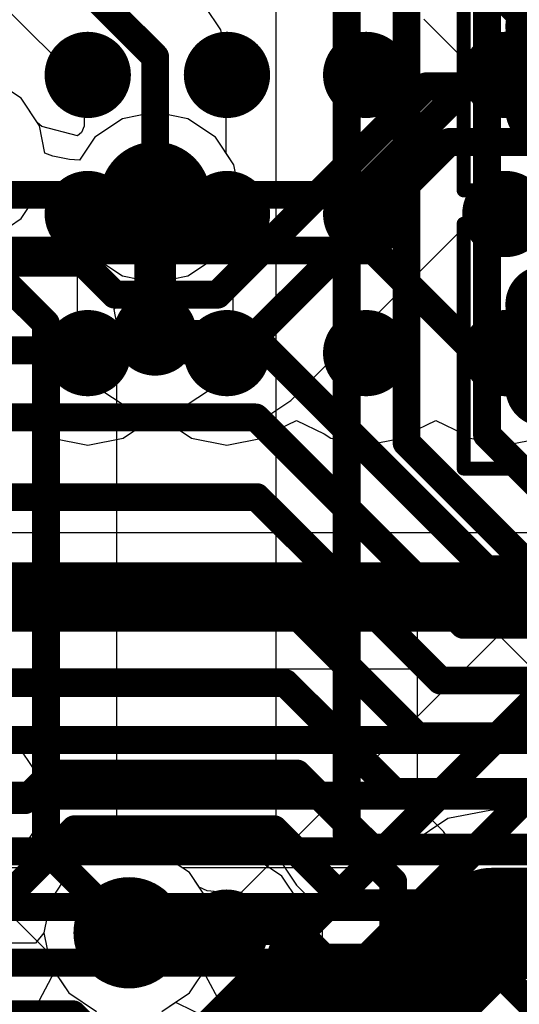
# Model space of a CAD drawing. Header units: millimetres. Extents: x -2 to 68, y -2 to 27.4.
# Tile 206 of 256: x 25 to 26.8, y 13 to 16.5. Entities that reach past the tile are written whole.
import ezdxf

# ---------------------------------------------------------------- set-up
doc = ezdxf.new("R2010")
doc.units = ezdxf.units.MM
for name, color, linetype in [('BottomLayer', 5, 'Continuous'), ('BottomPaste', 16, 'Continuous'), ('BottomSolder', 6, 'Continuous'), ('DrillGuide', 244, 'Continuous'), ('Mechanical13', 56, 'Continuous'), ('Mechanical15', 56, 'Continuous'), ('MidLayer1', 16, 'Continuous'), ('MidLayer2', 76, 'Continuous'), ('MidLayer3', 90, 'Continuous'), ('MidLayer4', 156, 'Continuous'), ('MidLayer5', 130, 'Continuous'), ('MidLayer6', 216, 'Continuous'), ('MidLayer7', 6, 'Continuous'), ('MidLayer8', 54, 'Continuous'), ('MultiLayer', 9, 'Continuous'), ('TopLayer', 1, 'Continuous'), ('TopPaste', 8, 'Continuous'), ('TopSolder', 216, 'Continuous'), ('ViaHoleLayer', 16, 'Continuous')]:
    doc.layers.add(name, color=color, linetype=linetype)

# ---------------------------------------------------------------- blocks, each defined once
blk = doc.blocks.new('SDINBDG4_16G_F_________1_B_51')
at = {"layer": 'BottomLayer', "const_width": 0.125}
for points in [[(0.1875, -2.25, 1), (0.3125, -2.25, 1)], [(0.6875, -2.25, 1), (0.8125, -2.25, 1)], [(1.1875, -2.25, 1), (1.3125, -2.25, 1)], [(1.6875, -2.25, 1), (1.8125, -2.25, 1)], [(0.1875, -2.75, 1), (0.3125, -2.75, 1)], [(0.6875, -2.75, 1), (0.8125, -2.75, 1)], [(1.1875, -2.75, 1), (1.3125, -2.75, 1)], [(1.6875, -2.75, 1), (1.8125, -2.75, 1)], [(0.1875, -3.25, 1), (0.3125, -3.25, 1)], [(0.6875, -3.25, 1), (0.8125, -3.25, 1)], [(1.1875, -3.25, 1), (1.3125, -3.25, 1)], [(1.6875, -3.25, 1), (1.8125, -3.25, 1)]]:
    blk.add_lwpolyline(points, format="xyb", close=True, dxfattribs=at)
at = {"layer": 'BottomPaste', "const_width": 0.125}
for points in [[(0.1875, -2.25, 1), (0.3125, -2.25, 1)], [(0.6875, -2.25, 1), (0.8125, -2.25, 1)], [(1.1875, -2.25, 1), (1.3125, -2.25, 1)], [(1.6875, -2.25, 1), (1.8125, -2.25, 1)], [(0.1875, -2.75, 1), (0.3125, -2.75, 1)], [(0.6875, -2.75, 1), (0.8125, -2.75, 1)], [(1.1875, -2.75, 1), (1.3125, -2.75, 1)], [(1.6875, -2.75, 1), (1.8125, -2.75, 1)], [(0.1875, -3.25, 1), (0.3125, -3.25, 1)], [(0.6875, -3.25, 1), (0.8125, -3.25, 1)], [(1.1875, -3.25, 1), (1.3125, -3.25, 1)], [(1.6875, -3.25, 1), (1.8125, -3.25, 1)]]:
    blk.add_lwpolyline(points, format="xyb", close=True, dxfattribs=at)
at = {"layer": 'BottomSolder', "const_width": 0.155}
for points in [[(0.1725, -2.25, 1), (0.3275, -2.25, 1)], [(0.6725, -2.25, 1), (0.8275, -2.25, 1)], [(1.1725, -2.25, 1), (1.3275, -2.25, 1)], [(1.6725, -2.25, 1), (1.8275, -2.25, 1)], [(0.1725, -2.75, 1), (0.3275, -2.75, 1)], [(0.6725, -2.75, 1), (0.8275, -2.75, 1)], [(1.1725, -2.75, 1), (1.3275, -2.75, 1)], [(1.6725, -2.75, 1), (1.8275, -2.75, 1)], [(0.1725, -3.25, 1), (0.3275, -3.25, 1)], [(0.6725, -3.25, 1), (0.8275, -3.25, 1)], [(1.1725, -3.25, 1), (1.3275, -3.25, 1)], [(1.6725, -3.25, 1), (1.8275, -3.25, 1)]]:
    blk.add_lwpolyline(points, format="xyb", close=True, dxfattribs=at)
blk = doc.blocks.new('RES_0402_253')
at = {"layer": 'Mechanical13', "const_width": 0.12}
for points in [[(-0.53, 0.28), (-0.53, -0.28)], [(0.53, 0.28), (-0.53, 0.28)], [(0.53, 0.28), (0.53, -0.28)], [(0.53, -0.28), (-0.53, -0.28)]]:
    blk.add_lwpolyline(points, dxfattribs=at)
at = {"layer": 'Mechanical13', "const_width": 0.06}
for points in [[(-0.56, 0.28, 1), (-0.5, 0.28, 1)], [(-0.56, 0.28, 1), (-0.5, 0.28, 1)], [(0.5, 0.28, 1), (0.56, 0.28, 1)], [(0.5, 0.28, 1), (0.56, 0.28, 1)], [(-0.56, -0.28, 1), (-0.5, -0.28, 1)], [(-0.56, -0.28, 1), (-0.5, -0.28, 1)], [(0.5, -0.28, 1), (0.56, -0.28, 1)], [(0.5, -0.28, 1), (0.56, -0.28, 1)]]:
    blk.add_lwpolyline(points, format="xyb", close=True, dxfattribs=at)
at = {"layer": 'Mechanical15', "const_width": 0.05}
for points in [[(-0.9, 0.44), (-0.9, -0.44)], [(0.9, 0.44), (-0.9, 0.44)], [(0.9, 0.44), (0.9, -0.44)], [(0, 0.22), (0, -0.22)], [(0.22, 0), (-0.22, 0)], [(0.9, -0.44), (-0.9, -0.44)]]:
    blk.add_lwpolyline(points, dxfattribs=at)
at = {"layer": 'Mechanical15'}
for points, const_width in [([(-0.9125, 0.44, 1), (-0.8875, 0.44, 1)], 0.025), ([(-0.9125, 0.44, 1), (-0.8875, 0.44, 1)], 0.025), ([(0.8875, 0.44, 1), (0.9125, 0.44, 1)], 0.025), ([(0.8875, 0.44, 1), (0.9125, 0.44, 1)], 0.025), ([(-0.0125, 0.22, 1), (0.0125, 0.22, 1)], 0.025), ([(0.165, 0, 1), (-0.165, 0, 1)], 0.05), ([(-0.2325, 0, 1), (-0.2075, 0, 1)], 0.025), ([(-0.1775, 0, 1), (-0.1525, 0, 1)], 0.025), ([(0.1525, 0, 1), (0.1775, 0, 1)], 0.025), ([(0.2075, 0, 1), (0.2325, 0, 1)], 0.025), ([(-0.0125, -0.22, 1), (0.0125, -0.22, 1)], 0.025), ([(-0.9125, -0.44, 1), (-0.8875, -0.44, 1)], 0.025), ([(-0.9125, -0.44, 1), (-0.8875, -0.44, 1)], 0.025), ([(0.8875, -0.44, 1), (0.9125, -0.44, 1)], 0.025), ([(0.8875, -0.44, 1), (0.9125, -0.44, 1)], 0.025)]:
    blk.add_lwpolyline(points, format="xyb", close=True, dxfattribs=dict(at, const_width=const_width))
at = {"layer": 'TopLayer', "const_width": 0.1402}
for points in [[(-0.6799, 0.1498, 1), (-0.5396, 0.1498, 1)], [(-0.4104, 0.1498, 1), (-0.2701, 0.1498, 1)], [(0.2701, 0.1498, 1), (0.4104, 0.1498, 1)], [(0.5396, 0.1498, 1), (0.6799, 0.1498, 1)], [(-0.6799, -0.1498, 1), (-0.5396, -0.1498, 1)], [(-0.4104, -0.1498, 1), (-0.2701, -0.1498, 1)], [(0.2701, -0.1498, 1), (0.4104, -0.1498, 1)], [(0.5396, -0.1498, 1), (0.6799, -0.1498, 1)]]:
    blk.add_lwpolyline(points, format="xyb", close=True, dxfattribs=at)
at = {"layer": 'TopLayer'}
for points in [[(-0.3403, 0.29), (-0.6097, 0.29), (-0.3403, -0.29), (-0.6097, -0.29)], [(0.3403, -0.29), (0.6097, -0.29), (0.3403, 0.29), (0.6097, 0.29)], [(-0.2, 0.1498), (-0.75, 0.1498), (-0.2, -0.1498), (-0.75, -0.1498)], [(0.2, -0.1498), (0.75, -0.1498), (0.2, 0.1498), (0.75, 0.1498)]]:
    blk.add_solid(points, dxfattribs=at)
at = {"layer": 'TopPaste', "const_width": 0.1402}
for points in [[(-0.6799, 0.1498, 1), (-0.5396, 0.1498, 1)], [(-0.4104, 0.1498, 1), (-0.2701, 0.1498, 1)], [(0.2701, 0.1498, 1), (0.4104, 0.1498, 1)], [(0.5396, 0.1498, 1), (0.6799, 0.1498, 1)], [(-0.6799, -0.1498, 1), (-0.5396, -0.1498, 1)], [(-0.4104, -0.1498, 1), (-0.2701, -0.1498, 1)], [(0.2701, -0.1498, 1), (0.4104, -0.1498, 1)], [(0.5396, -0.1498, 1), (0.6799, -0.1498, 1)]]:
    blk.add_lwpolyline(points, format="xyb", close=True, dxfattribs=at)
at = {"layer": 'TopPaste'}
for points in [[(-0.3403, 0.29), (-0.6097, 0.29), (-0.3403, -0.29), (-0.6097, -0.29)], [(0.3403, -0.29), (0.6097, -0.29), (0.3403, 0.29), (0.6097, 0.29)], [(-0.2, 0.1498), (-0.75, 0.1498), (-0.2, -0.1498), (-0.75, -0.1498)], [(0.2, -0.1498), (0.75, -0.1498), (0.2, 0.1498), (0.75, 0.1498)]]:
    blk.add_solid(points, dxfattribs=at)
at = {"layer": 'TopSolder', "const_width": 0.1402}
for points in [[(-0.6799, 0.1498, 1), (-0.5396, 0.1498, 1)], [(-0.4104, 0.1498, 1), (-0.2701, 0.1498, 1)], [(0.2701, 0.1498, 1), (0.4104, 0.1498, 1)], [(0.5396, 0.1498, 1), (0.6799, 0.1498, 1)], [(-0.6799, -0.1498, 1), (-0.5396, -0.1498, 1)], [(-0.4104, -0.1498, 1), (-0.2701, -0.1498, 1)], [(0.2701, -0.1498, 1), (0.4104, -0.1498, 1)], [(0.5396, -0.1498, 1), (0.6799, -0.1498, 1)]]:
    blk.add_lwpolyline(points, format="xyb", close=True, dxfattribs=at)
at = {"layer": 'TopSolder'}
for points in [[(-0.3403, 0.29), (-0.6097, 0.29), (-0.3403, -0.29), (-0.6097, -0.29)], [(0.3403, -0.29), (0.6097, -0.29), (0.3403, 0.29), (0.6097, 0.29)], [(-0.2, 0.1498), (-0.75, 0.1498), (-0.2, -0.1498), (-0.75, -0.1498)], [(0.2, -0.1498), (0.75, -0.1498), (0.2, 0.1498), (0.75, 0.1498)]]:
    blk.add_solid(points, dxfattribs=at)
blk = doc.blocks.new('RES_0402_254')
at = {"layer": 'Mechanical13', "const_width": 0.12}
for points in [[(-0.53, 0.28), (-0.53, -0.28)], [(0.53, 0.28), (-0.53, 0.28)], [(0.53, 0.28), (0.53, -0.28)], [(0.53, -0.28), (-0.53, -0.28)]]:
    blk.add_lwpolyline(points, dxfattribs=at)
at = {"layer": 'Mechanical13', "const_width": 0.06}
for points in [[(-0.56, 0.28, 1), (-0.5, 0.28, 1)], [(-0.56, 0.28, 1), (-0.5, 0.28, 1)], [(0.5, 0.28, 1), (0.56, 0.28, 1)], [(0.5, 0.28, 1), (0.56, 0.28, 1)], [(-0.56, -0.28, 1), (-0.5, -0.28, 1)], [(-0.56, -0.28, 1), (-0.5, -0.28, 1)], [(0.5, -0.28, 1), (0.56, -0.28, 1)], [(0.5, -0.28, 1), (0.56, -0.28, 1)]]:
    blk.add_lwpolyline(points, format="xyb", close=True, dxfattribs=at)
at = {"layer": 'Mechanical15', "const_width": 0.05}
for points in [[(-0.9, 0.44), (-0.9, -0.44)], [(0.9, 0.44), (-0.9, 0.44)], [(0.9, 0.44), (0.9, -0.44)], [(0, 0.22), (0, -0.22)], [(0.22, 0), (-0.22, 0)], [(0.9, -0.44), (-0.9, -0.44)]]:
    blk.add_lwpolyline(points, dxfattribs=at)
at = {"layer": 'Mechanical15'}
for points, const_width in [([(-0.9125, 0.44, 1), (-0.8875, 0.44, 1)], 0.025), ([(-0.9125, 0.44, 1), (-0.8875, 0.44, 1)], 0.025), ([(0.8875, 0.44, 1), (0.9125, 0.44, 1)], 0.025), ([(0.8875, 0.44, 1), (0.9125, 0.44, 1)], 0.025), ([(-0.0125, 0.22, 1), (0.0125, 0.22, 1)], 0.025), ([(0.165, 0, 1), (-0.165, 0, 1)], 0.05), ([(-0.2325, 0, 1), (-0.2075, 0, 1)], 0.025), ([(-0.1775, 0, 1), (-0.1525, 0, 1)], 0.025), ([(0.1525, 0, 1), (0.1775, 0, 1)], 0.025), ([(0.2075, 0, 1), (0.2325, 0, 1)], 0.025), ([(-0.0125, -0.22, 1), (0.0125, -0.22, 1)], 0.025), ([(-0.9125, -0.44, 1), (-0.8875, -0.44, 1)], 0.025), ([(-0.9125, -0.44, 1), (-0.8875, -0.44, 1)], 0.025), ([(0.8875, -0.44, 1), (0.9125, -0.44, 1)], 0.025), ([(0.8875, -0.44, 1), (0.9125, -0.44, 1)], 0.025)]:
    blk.add_lwpolyline(points, format="xyb", close=True, dxfattribs=dict(at, const_width=const_width))
at = {"layer": 'TopLayer', "const_width": 0.1402}
for points in [[(-0.6799, 0.1498, 1), (-0.5396, 0.1498, 1)], [(-0.4104, 0.1498, 1), (-0.2701, 0.1498, 1)], [(0.2701, 0.1498, 1), (0.4104, 0.1498, 1)], [(0.5396, 0.1498, 1), (0.6799, 0.1498, 1)], [(-0.6799, -0.1498, 1), (-0.5396, -0.1498, 1)], [(-0.4104, -0.1498, 1), (-0.2701, -0.1498, 1)], [(0.2701, -0.1498, 1), (0.4104, -0.1498, 1)], [(0.5396, -0.1498, 1), (0.6799, -0.1498, 1)]]:
    blk.add_lwpolyline(points, format="xyb", close=True, dxfattribs=at)
at = {"layer": 'TopLayer'}
for points in [[(-0.3403, 0.29), (-0.6097, 0.29), (-0.3403, -0.29), (-0.6097, -0.29)], [(0.3403, -0.29), (0.6097, -0.29), (0.3403, 0.29), (0.6097, 0.29)], [(-0.2, 0.1498), (-0.75, 0.1498), (-0.2, -0.1498), (-0.75, -0.1498)], [(0.2, -0.1498), (0.75, -0.1498), (0.2, 0.1498), (0.75, 0.1498)]]:
    blk.add_solid(points, dxfattribs=at)
at = {"layer": 'TopPaste', "const_width": 0.1402}
for points in [[(-0.6799, 0.1498, 1), (-0.5396, 0.1498, 1)], [(-0.4104, 0.1498, 1), (-0.2701, 0.1498, 1)], [(0.2701, 0.1498, 1), (0.4104, 0.1498, 1)], [(0.5396, 0.1498, 1), (0.6799, 0.1498, 1)], [(-0.6799, -0.1498, 1), (-0.5396, -0.1498, 1)], [(-0.4104, -0.1498, 1), (-0.2701, -0.1498, 1)], [(0.2701, -0.1498, 1), (0.4104, -0.1498, 1)], [(0.5396, -0.1498, 1), (0.6799, -0.1498, 1)]]:
    blk.add_lwpolyline(points, format="xyb", close=True, dxfattribs=at)
at = {"layer": 'TopPaste'}
for points in [[(-0.3403, 0.29), (-0.6097, 0.29), (-0.3403, -0.29), (-0.6097, -0.29)], [(0.3403, -0.29), (0.6097, -0.29), (0.3403, 0.29), (0.6097, 0.29)], [(-0.2, 0.1498), (-0.75, 0.1498), (-0.2, -0.1498), (-0.75, -0.1498)], [(0.2, -0.1498), (0.75, -0.1498), (0.2, 0.1498), (0.75, 0.1498)]]:
    blk.add_solid(points, dxfattribs=at)
at = {"layer": 'TopSolder', "const_width": 0.1402}
for points in [[(-0.6799, 0.1498, 1), (-0.5396, 0.1498, 1)], [(-0.4104, 0.1498, 1), (-0.2701, 0.1498, 1)], [(0.2701, 0.1498, 1), (0.4104, 0.1498, 1)], [(0.5396, 0.1498, 1), (0.6799, 0.1498, 1)], [(-0.6799, -0.1498, 1), (-0.5396, -0.1498, 1)], [(-0.4104, -0.1498, 1), (-0.2701, -0.1498, 1)], [(0.2701, -0.1498, 1), (0.4104, -0.1498, 1)], [(0.5396, -0.1498, 1), (0.6799, -0.1498, 1)]]:
    blk.add_lwpolyline(points, format="xyb", close=True, dxfattribs=at)
at = {"layer": 'TopSolder'}
for points in [[(-0.3403, 0.29), (-0.6097, 0.29), (-0.3403, -0.29), (-0.6097, -0.29)], [(0.3403, -0.29), (0.6097, -0.29), (0.3403, 0.29), (0.6097, 0.29)], [(-0.2, 0.1498), (-0.75, 0.1498), (-0.2, -0.1498), (-0.75, -0.1498)], [(0.2, -0.1498), (0.75, -0.1498), (0.2, 0.1498), (0.75, 0.1498)]]:
    blk.add_solid(points, dxfattribs=at)

msp = doc.modelspace()

# ---------------------------------------------------------------- linework, layer by layer
at = {"layer": 'BottomLayer'}
for p, q in [((24.9843, 15.1157), (25.0157, 15.1157)), ((25.0157, 15.1157), (25.1232, 15.0439)), ((25.3768, 15.0439), (25.4843, 15.1157)), ((25.4843, 15.1157), (25.5157, 15.1157)), ((25.5157, 15.1157), (25.6232, 15.0439)), ((25.9004, 15.0596), (26, 15.1081)), ((26, 15.1081), (26.0996, 15.0596)), ((26.4004, 15.0596), (26.5, 15.1081)), ((26.5, 15.1081), (26.5996, 15.0596)), ((25.1232, 15.0439), (25.25, 15.0186)), ((25.25, 15.0186), (25.3768, 15.0439)), ((25.6232, 15.0439), (25.75, 15.0186)), ((25.75, 15.0186), (25.8768, 15.0439)), ((25.8768, 15.0439), (25.9004, 15.0596)), ((26.0996, 15.0596), (26.1232, 15.0439)), ((26.1232, 15.0439), (26.25, 15.0186)), ((26.25, 15.0186), (26.3768, 15.0439)), ((26.3768, 15.0439), (26.4004, 15.0596)), ((26.5996, 15.0596), (26.6232, 15.0439)), ((26.6232, 15.0439), (26.75, 15.0186)), ((26.75, 15.0186), (26.8768, 15.0439)), ((27.0245, 14.2141), (23.4743, 14.2141))]:
    msp.add_line(p, q, dxfattribs=at)
at = {"layer": 'BottomLayer', "const_width": 0.1}
for points in [[(23.4743, 13.9592), (27.0245, 13.9592)], [(23.5571, 13.7592), (26.3761, 13.7592)], [(26.3761, 13.7592), (26.9409, 13.7592)], [(23.7055, 13.5592), (26.2933, 13.5592)], [(26.2933, 13.5592), (26.8581, 13.5592)], [(23.7884, 13.3592), (26.2104, 13.3592)], [(26.2104, 13.3592), (26.7752, 13.3592)], [(26.7752, 13.3592), (28.5838, 11.5507)], [(23.8712, 13.1592), (26.1276, 13.1592)], [(26.1276, 13.1592), (26.6924, 13.1592)], [(26.6924, 13.1592), (28.3838, 11.4678)]]:
    msp.add_lwpolyline(points, dxfattribs=at)
at = {"layer": 'BottomLayer', "const_width": 0.05}
for points in [[(26.3511, 13.7592, 1), (26.4011, 13.7592, 1)], [(26.3511, 13.7592, 1), (26.4011, 13.7592, 1)], [(26.2683, 13.5592, 1), (26.3183, 13.5592, 1)], [(26.2683, 13.5592, 1), (26.3183, 13.5592, 1)], [(26.1854, 13.3592, 1), (26.2354, 13.3592, 1)], [(26.1854, 13.3592, 1), (26.2354, 13.3592, 1)], [(26.7502, 13.3592, 1), (26.8002, 13.3592, 1)], [(26.7502, 13.3592, 1), (26.8002, 13.3592, 1)], [(26.1026, 13.1592, 1), (26.1526, 13.1592, 1)], [(26.1026, 13.1592, 1), (26.1526, 13.1592, 1)], [(26.6674, 13.1592, 1), (26.7174, 13.1592, 1)], [(26.6674, 13.1592, 1), (26.7174, 13.1592, 1)]]:
    msp.add_lwpolyline(points, format="xyb", close=True, dxfattribs=at)
at = {"layer": 'DrillGuide'}
for points, const_width in [([(25.442, 15.91, 1), (25.542, 15.91, 1)], 0.1), ([(25.467, 15.419, 1), (25.517, 15.419, 1)], 0.05), ([(25.3486, 13.2665, 1), (25.4486, 13.2665, 1)], 0.1), ([(25.7238, 13.2722, 1), (25.7738, 13.2722, 1)], 0.05)]:
    msp.add_lwpolyline(points, format="xyb", close=True, dxfattribs=dict(at, const_width=const_width))
at = {"layer": 'MidLayer1'}
for p, q in [((25.0103, 16.2663), (24.9111, 16.3326)), ((25.0766, 16.1671), (25.0103, 16.2663)), ((25.492, 16.2159), (25.3749, 16.1926)), ((25.6091, 16.1926), (25.492, 16.2159)), ((25.3749, 16.1926), (25.2757, 16.1263)), ((25.7083, 16.1263), (25.6091, 16.1926)), ((25.0961, 16.0687), (25.0766, 16.1671)), ((25.2757, 16.1263), (25.2207, 16.044)), ((25.7746, 16.027), (25.7083, 16.1263)), ((25.1251, 16.0581), (25.0961, 16.0687)), ((25.184, 16.0458), (25.1251, 16.0581)), ((25.2207, 16.044), (25.184, 16.0458)), ((25.7979, 15.91), (25.7746, 16.027)), ((25.0103, 15.8337), (25.0653, 15.916)), ((25.0653, 15.916), (25.102, 15.9142)), ((25.102, 15.9142), (25.1609, 15.9019)), ((25.1609, 15.9019), (25.1899, 15.8913)), ((25.1899, 15.8913), (25.2094, 15.7929)), ((25.7746, 15.7929), (25.7979, 15.91)), ((24.9111, 15.7674), (25.0103, 15.8337)), ((25.2094, 15.7929), (25.2116, 15.7896)), ((25.2116, 15.7896), (25.2116, 15.419)), ((25.7724, 15.7896), (25.7746, 15.7929)), ((25.7724, 15.419), (25.7724, 15.7896)), ((25.2116, 15.419), (25.233, 15.3117)), ((25.751, 15.3117), (25.7724, 15.419)), ((25.233, 15.3117), (25.2937, 15.2207)), ((25.6903, 15.2207), (25.751, 15.3117)), ((25.2937, 15.2207), (25.3847, 15.16)), ((25.5993, 15.16), (25.6903, 15.2207)), ((25.3847, 15.16), (25.492, 15.1386)), ((25.492, 15.1386), (25.5993, 15.16)), ((25.0598, 13.8503), (24.999, 13.9412)), ((25.0811, 13.743), (25.0598, 13.8503)), ((25.0598, 13.6357), (25.0811, 13.743)), ((24.999, 13.5447), (25.0598, 13.6357)), ((25.3986, 13.5724), (25.2815, 13.5491)), ((25.5123, 13.5498), (25.3986, 13.5724)), ((25.2815, 13.5491), (25.1823, 13.4828)), ((25.7344, 13.5498), (25.5123, 13.5498)), ((25.7488, 13.5526), (25.7344, 13.5498)), ((25.8561, 13.5313), (25.7488, 13.5526)), ((25.9471, 13.4705), (25.8561, 13.5313)), ((25.1823, 13.4828), (25.116, 13.3835)), ((26.0078, 13.3795), (25.9471, 13.4705)), ((25.116, 13.3835), (25.0927, 13.2665)), ((26.0292, 13.2722), (26.0078, 13.3795)), ((26.0078, 13.1649), (26.0292, 13.2722)), ((25.0927, 13.2665), (25.116, 13.1494)), ((25.116, 13.1494), (25.1823, 13.0502)), ((25.9471, 13.074), (26.0078, 13.1649)), ((25.8532, 13.0103), (25.9442, 13.0711)), ((25.9442, 13.0711), (25.9471, 13.074)), ((25.1823, 13.0502), (25.2815, 12.9839)), ((25.7459, 12.989), (25.8532, 13.0103))]:
    msp.add_line(p, q, dxfattribs=at)
for points, const_width in [([(25.392, 15.91, 1), (25.592, 15.91, 1)], 0.2), ([(25.4545, 15.91, 1), (25.5295, 15.91, 1)], 0.075), ([(25.417, 15.419, 1), (25.567, 15.419, 1)], 0.15), ([(25.4545, 15.419, 1), (25.5295, 15.419, 1)], 0.075), ([(25.2986, 13.2665, 1), (25.4986, 13.2665, 1)], 0.2), ([(25.6738, 13.2722, 1), (25.8238, 13.2722, 1)], 0.15), ([(25.3639, 13.2694, 1), (25.4389, 13.2694, 1)], 0.075), ([(25.3639, 13.2694, 1), (25.4389, 13.2694, 1)], 0.075), ([(25.7084, 13.2694, 1), (25.7834, 13.2694, 1)], 0.075), ([(25.7084, 13.2694, 1), (25.7834, 13.2694, 1)], 0.075), ([(25.7113, 13.2722, 1), (25.7863, 13.2722, 1)], 0.075), ([(25.3611, 13.2665, 1), (25.4361, 13.2665, 1)], 0.075)]:
    msp.add_lwpolyline(points, format="xyb", close=True, dxfattribs=dict(at, const_width=const_width))
at = {"layer": 'MidLayer1', "const_width": 0.15}
for points in [[(25.492, 15.419), (25.492, 15.91)], [(25.3986, 13.2665), (25.4014, 13.2694)], [(25.4014, 13.2694), (25.7459, 13.2694)], [(25.7459, 13.2694), (25.7488, 13.2722)]]:
    msp.add_lwpolyline(points, dxfattribs=at)
at = {"layer": 'MidLayer2'}
for p, q in [((26.05, 15.25), (26.625, 15.825)), ((26.625, 15.825), (27.5895, 15.825)), ((25.9794, 15.1798), (26.0496, 15.25)), ((26.0496, 15.25), (26.05, 15.25)), ((25.8967, 15.1245), (25.9794, 15.1798)), ((25.7991, 15.1051), (25.8967, 15.1245)), ((24.8175, 15.1051), (25.7991, 15.1051)), ((25.3986, 13.5724), (25.2815, 13.5491)), ((25.5156, 13.5491), (25.3986, 13.5724)), ((25.2815, 13.5491), (25.1823, 13.4828)), ((25.6149, 13.4828), (25.5156, 13.5491)), ((25.1823, 13.4828), (25.116, 13.3835)), ((25.6812, 13.3835), (25.6149, 13.4828)), ((25.116, 13.3835), (25.0927, 13.2665)), ((25.7044, 13.2665), (25.6812, 13.3835)), ((25.0927, 13.2665), (25.0618, 13.2288)), ((25.7385, 13.225), (25.7044, 13.2665)), ((25.0618, 13.2288), (24.8073, 13.2288)), ((27.1329, 13.225), (25.7385, 13.225))]:
    msp.add_line(p, q, dxfattribs=at)
at = {"layer": 'MidLayer2', "const_width": 0.1}
for points in [[(25.7163, 15.56), (26.4654, 16.3091)], [(26.4654, 16.3091), (27.7831, 16.3091)], [(25.7991, 15.36), (26.5482, 16.1091)], [(26.5482, 16.1091), (27.6659, 16.1091)], [(24.674, 15.675), (25.232, 15.675)], [(25.232, 15.675), (25.347, 15.56)], [(25.347, 15.56), (25.7163, 15.56)], [(24.7119, 15.36), (25.7991, 15.36)], [(23.5922, 12.9739), (25.1962, 12.9739)], [(25.1962, 12.9739), (25.2536, 12.9165)]]:
    msp.add_lwpolyline(points, dxfattribs=at)
at = {"layer": 'MidLayer2'}
for points, const_width in [([(26.4404, 16.3091, 1), (26.4904, 16.3091, 1)], 0.05), ([(26.4404, 16.3091, 1), (26.4904, 16.3091, 1)], 0.05), ([(26.5232, 16.1091, 1), (26.5732, 16.1091, 1)], 0.05), ([(26.5232, 16.1091, 1), (26.5732, 16.1091, 1)], 0.05), ([(25.392, 15.91, 1), (25.592, 15.91, 1)], 0.2), ([(25.207, 15.675, 1), (25.257, 15.675, 1)], 0.05), ([(25.207, 15.675, 1), (25.257, 15.675, 1)], 0.05), ([(25.322, 15.56, 1), (25.372, 15.56, 1)], 0.05), ([(25.322, 15.56, 1), (25.372, 15.56, 1)], 0.05), ([(25.6913, 15.56, 1), (25.7413, 15.56, 1)], 0.05), ([(25.6913, 15.56, 1), (25.7413, 15.56, 1)], 0.05), ([(25.7741, 15.36, 1), (25.8241, 15.36, 1)], 0.05), ([(25.7741, 15.36, 1), (25.8241, 15.36, 1)], 0.05), ([(25.2986, 13.2665, 1), (25.4986, 13.2665, 1)], 0.2), ([(25.1712, 12.9739, 1), (25.2212, 12.9739, 1)], 0.05), ([(25.1712, 12.9739, 1), (25.2212, 12.9739, 1)], 0.05)]:
    msp.add_lwpolyline(points, format="xyb", close=True, dxfattribs=dict(at, const_width=const_width))
at = {"layer": 'MidLayer3'}
for p, q in [((25.0103, 16.2663), (24.9111, 16.3326)), ((25.0766, 16.1671), (25.0103, 16.2663)), ((25.492, 16.2159), (25.3749, 16.1926)), ((25.6091, 16.1926), (25.492, 16.2159)), ((25.3749, 16.1926), (25.2757, 16.1263)), ((25.7083, 16.1263), (25.6091, 16.1926)), ((25.0961, 16.0687), (25.0766, 16.1671)), ((25.2757, 16.1263), (25.2207, 16.044)), ((25.7746, 16.027), (25.7083, 16.1263)), ((25.1251, 16.0581), (25.0961, 16.0687)), ((25.184, 16.0458), (25.1251, 16.0581)), ((25.2207, 16.044), (25.184, 16.0458)), ((25.7979, 15.91), (25.7746, 16.027)), ((25.0103, 15.8337), (25.0653, 15.916)), ((25.0653, 15.916), (25.102, 15.9142)), ((25.102, 15.9142), (25.1609, 15.9019)), ((25.1609, 15.9019), (25.1899, 15.8913)), ((25.1899, 15.8913), (25.2094, 15.7929)), ((25.7746, 15.7929), (25.7979, 15.91)), ((24.9111, 15.7674), (25.0103, 15.8337)), ((25.2094, 15.7929), (25.2757, 15.6937)), ((25.7083, 15.6937), (25.7746, 15.7929)), ((25.2757, 15.6937), (25.3749, 15.6274)), ((25.6091, 15.6274), (25.7083, 15.6937)), ((25.3749, 15.6274), (25.492, 15.6041)), ((25.492, 15.6041), (25.6091, 15.6274)), ((27.4701, 15.0806), (25.8026, 13.413)), ((25.3986, 13.5724), (25.2815, 13.5491)), ((25.5156, 13.5491), (25.3986, 13.5724)), ((25.2815, 13.5491), (25.1823, 13.4828)), ((25.6149, 13.4828), (25.5156, 13.5491)), ((25.1823, 13.4828), (25.116, 13.3835)), ((25.6497, 13.4306), (25.6149, 13.4828)), ((25.679, 13.4173), (25.6497, 13.4306)), ((25.7817, 13.408), (25.679, 13.4173)), ((25.8026, 13.413), (25.7817, 13.408)), ((25.116, 13.3835), (25.1043, 13.325)), ((25.1043, 13.325), (24.8716, 13.325)), ((24.8716, 13.1211), (25.1043, 13.1211)), ((25.1043, 13.1211), (25.124, 13.125)), ((25.124, 13.125), (25.1323, 13.125)), ((25.1323, 13.125), (25.1823, 13.0502)), ((25.1823, 13.0502), (25.2815, 12.9839)), ((25.5156, 12.9839), (25.5653, 13.0171)), ((25.5653, 13.0171), (25.6923, 12.9549))]:
    msp.add_line(p, q, dxfattribs=at)
for points, const_width in [([(25.392, 15.91, 1), (25.592, 15.91, 1)], 0.2), ([(25.2986, 13.2665, 1), (25.4986, 13.2665, 1)], 0.2), ([(25.9222, 13.1972, 1), (25.9722, 13.1972, 1)], 0.05), ([(25.9222, 13.1972, 1), (25.9722, 13.1972, 1)], 0.05), ([(26.1222, 13.0722, 1), (26.1722, 13.0722, 1)], 0.05), ([(26.1222, 13.0722, 1), (26.1722, 13.0722, 1)], 0.05)]:
    msp.add_lwpolyline(points, format="xyb", close=True, dxfattribs=dict(at, const_width=const_width))
at = {"layer": 'MidLayer3', "const_width": 0.1}
for points in [[(25.9472, 13.1972), (27.725, 14.975)], [(26.1472, 13.0722), (27.925, 14.85)], [(26.3472, 12.9222), (28.1837, 14.7587)], [(25.9472, 11.4758), (25.9472, 13.1972)], [(26.1472, 11.5586), (26.1472, 13.0722)]]:
    msp.add_lwpolyline(points, dxfattribs=at)
at = {"layer": 'MidLayer4'}
for p, q in [((25.0103, 16.2663), (24.9111, 16.3326)), ((25.0766, 16.1671), (25.0103, 16.2663)), ((25.492, 16.2159), (25.3749, 16.1926)), ((25.6091, 16.1926), (25.492, 16.2159)), ((25.3749, 16.1926), (25.2757, 16.1263)), ((25.7083, 16.1263), (25.6091, 16.1926)), ((25.0961, 16.0687), (25.0766, 16.1671)), ((25.2757, 16.1263), (25.2207, 16.044)), ((25.7746, 16.027), (25.7083, 16.1263)), ((25.1251, 16.0581), (25.0961, 16.0687)), ((25.184, 16.0458), (25.1251, 16.0581)), ((25.2207, 16.044), (25.184, 16.0458)), ((25.7979, 15.91), (25.7746, 16.027)), ((25.0103, 15.8337), (25.0653, 15.916)), ((25.0653, 15.916), (25.102, 15.9142)), ((25.102, 15.9142), (25.1609, 15.9019)), ((25.1609, 15.9019), (25.1899, 15.8913)), ((25.1899, 15.8913), (25.2094, 15.7929)), ((25.7746, 15.7929), (25.7979, 15.91)), ((24.9111, 15.7674), (25.0103, 15.8337)), ((25.2094, 15.7929), (25.2757, 15.6937)), ((25.7083, 15.6937), (25.7746, 15.7929)), ((25.2757, 15.6937), (25.3749, 15.6274)), ((25.6091, 15.6274), (25.7083, 15.6937)), ((25.3749, 15.6274), (25.492, 15.6041)), ((25.492, 15.6041), (25.6091, 15.6274)), ((25.3986, 13.5724), (25.2815, 13.5491)), ((25.5156, 13.5491), (25.3986, 13.5724)), ((25.2815, 13.5491), (25.1823, 13.4828)), ((25.6149, 13.4828), (25.5156, 13.5491)), ((25.1823, 13.4828), (25.116, 13.3835)), ((25.6812, 13.3835), (25.6149, 13.4828)), ((25.116, 13.3835), (25.0927, 13.2665)), ((25.7044, 13.2665), (25.6812, 13.3835)), ((25.0927, 13.2665), (25.116, 13.1494)), ((25.6812, 13.1494), (25.7044, 13.2665)), ((25.116, 13.1494), (25.1823, 13.0502)), ((25.6149, 13.0502), (25.6812, 13.1494)), ((25.1823, 13.0502), (25.2815, 12.9839)), ((25.5156, 12.9839), (25.6149, 13.0502))]:
    msp.add_line(p, q, dxfattribs=at)
at = {"layer": 'MidLayer4', "const_width": 0.2}
for points in [[(25.392, 15.91, 1), (25.592, 15.91, 1)], [(25.2986, 13.2665, 1), (25.4986, 13.2665, 1)]]:
    msp.add_lwpolyline(points, format="xyb", close=True, dxfattribs=at)
at = {"layer": 'MidLayer5'}
for p, q in [((25.9251, 17.1731), (25.9251, 13.6173)), ((24.666, 16.8806), (25.2371, 16.3095)), ((25.7275, 16.5126), (25.6722, 16.5953)), ((25.7469, 16.4151), (25.7275, 16.5126)), ((25.7469, 16.0685), (25.7469, 16.4151)), ((25.0103, 16.2663), (24.9111, 16.3326)), ((25.2371, 16.3095), (25.2371, 16.166)), ((25.0697, 16.1773), (25.0103, 16.2663)), ((25.0849, 16.1649), (25.0697, 16.1773)), ((25.2131, 16.1316), (25.0849, 16.1649)), ((25.227, 16.1432), (25.2131, 16.1316)), ((25.2371, 16.166), (25.227, 16.1432)), ((25.7746, 16.027), (25.7469, 16.0685)), ((25.7979, 15.91), (25.7746, 16.027)), ((25.7746, 15.7929), (25.7979, 15.91)), ((25.7083, 15.6937), (25.7746, 15.7929)), ((25.6091, 15.6274), (25.7083, 15.6937)), ((25.4112, 15.596), (25.4431, 15.6138)), ((25.4431, 15.6138), (25.492, 15.6041)), ((25.492, 15.6041), (25.6091, 15.6274)), ((25.3449, 15.5064), (25.4104, 15.5953)), ((25.4104, 15.5953), (25.4112, 15.596)), ((25.3549, 15.456), (25.3449, 15.5064)), ((25.3549, 13.6706), (25.3549, 15.456)), ((26.4349, 14.4617), (26.5522, 14.5103)), ((26.5522, 14.5103), (27.7091, 13.3534)), ((26.4349, 13.7229), (26.4349, 14.4617)), ((26.5274, 13.6304), (26.4349, 13.7229)), ((25.4667, 13.5588), (25.3549, 13.6706)), ((26.5827, 13.5477), (26.5274, 13.6304)), ((25.9251, 13.6173), (25.9445, 13.5198)), ((25.5156, 13.5491), (25.4667, 13.5588)), ((25.6149, 13.4828), (25.5156, 13.5491)), ((25.9445, 13.5198), (25.9998, 13.4371)), ((26.6021, 13.4501), (26.5827, 13.5477)), ((25.6812, 13.3835), (25.6149, 13.4828)), ((26.6021, 12.5402), (26.6021, 13.4501)), ((25.9998, 13.4371), (26.0923, 13.3445)), ((24.9198, 13.3848), (25.1062, 13.1983)), ((25.7044, 13.2665), (25.6812, 13.3835)), ((26.0923, 13.3445), (26.0923, 11.4234)), ((25.6812, 13.1494), (25.7044, 13.2665)), ((25.1062, 13.1983), (25.116, 13.1494)), ((25.116, 13.1494), (25.1823, 13.0502)), ((25.6149, 13.0502), (25.6812, 13.1494)), ((25.1823, 13.0502), (25.2815, 12.9839)), ((25.5156, 12.9839), (25.6149, 13.0502))]:
    msp.add_line(p, q, dxfattribs=at)
at = {"layer": 'MidLayer5', "const_width": 0.1}
for points in [[(26.18, 13.6173), (26.18, 19.7467)], [(26.395, 15.028), (26.395, 19.111)], [(26.684, 15.0561), (26.684, 18.993)], [(24.5362, 17.3709), (25.492, 16.4151)], [(25.492, 15.91), (25.492, 16.4151)], [(24.794, 15.762), (25.1, 15.456)], [(25.1, 13.5651), (25.1, 15.456)], [(26.395, 15.028), (27.964, 13.459)], [(26.684, 15.0561), (28.2431, 13.4971)], [(26.18, 13.6173), (26.3472, 13.4501)], [(25.1, 13.5651), (25.3986, 13.2665)], [(26.3472, 9.471), (26.3472, 13.4501)]]:
    msp.add_lwpolyline(points, dxfattribs=at)
at = {"layer": 'MidLayer5'}
for points, const_width in [([(25.467, 16.4151, 1), (25.517, 16.4151, 1)], 0.05), ([(25.467, 16.4151, 1), (25.517, 16.4151, 1)], 0.05), ([(25.392, 15.91, 1), (25.592, 15.91, 1)], 0.2), ([(25.467, 15.91, 1), (25.517, 15.91, 1)], 0.05), ([(25.075, 15.456, 1), (25.125, 15.456, 1)], 0.05), ([(25.075, 15.456, 1), (25.125, 15.456, 1)], 0.05), ([(26.37, 15.028, 1), (26.42, 15.028, 1)], 0.05), ([(26.37, 15.028, 1), (26.42, 15.028, 1)], 0.05), ([(26.659, 15.0561, 1), (26.709, 15.0561, 1)], 0.05), ([(26.659, 15.0561, 1), (26.709, 15.0561, 1)], 0.05), ([(26.155, 13.6173, 1), (26.205, 13.6173, 1)], 0.05), ([(26.155, 13.6173, 1), (26.205, 13.6173, 1)], 0.05), ([(25.075, 13.5651, 1), (25.125, 13.5651, 1)], 0.05), ([(25.075, 13.5651, 1), (25.125, 13.5651, 1)], 0.05), ([(26.3222, 13.4501, 1), (26.3722, 13.4501, 1)], 0.05), ([(26.3222, 13.4501, 1), (26.3722, 13.4501, 1)], 0.05), ([(25.2986, 13.2665, 1), (25.4986, 13.2665, 1)], 0.2), ([(25.3736, 13.2665, 1), (25.4236, 13.2665, 1)], 0.05)]:
    msp.add_lwpolyline(points, format="xyb", close=True, dxfattribs=dict(at, const_width=const_width))
at = {"layer": 'MidLayer6'}
for p, q in [((26.4575, 16.5506), (28.3239, 14.6842)), ((25.0103, 16.2663), (24.9111, 16.3326)), ((25.0766, 16.1671), (25.0103, 16.2663)), ((25.492, 16.2159), (25.3749, 16.1926)), ((25.6091, 16.1926), (25.492, 16.2159)), ((25.3749, 16.1926), (25.2757, 16.1263)), ((25.7083, 16.1263), (25.6091, 16.1926)), ((25.0961, 16.0687), (25.0766, 16.1671)), ((25.2757, 16.1263), (25.2207, 16.044)), ((25.7746, 16.027), (25.7083, 16.1263)), ((25.1251, 16.0581), (25.0961, 16.0687)), ((25.184, 16.0458), (25.1251, 16.0581)), ((25.2207, 16.044), (25.184, 16.0458)), ((25.7979, 15.91), (25.7746, 16.027)), ((25.0103, 15.8337), (25.0653, 15.916)), ((25.0653, 15.916), (25.102, 15.9142)), ((25.102, 15.9142), (25.1609, 15.9019)), ((25.1609, 15.9019), (25.1899, 15.8913)), ((25.1899, 15.8913), (25.2094, 15.7929)), ((25.7746, 15.7929), (25.7979, 15.91)), ((24.9111, 15.7674), (25.0103, 15.8337)), ((25.2094, 15.7929), (25.2757, 15.6937)), ((25.7083, 15.6937), (25.7746, 15.7929)), ((25.2757, 15.6937), (25.3749, 15.6274)), ((25.6091, 15.6274), (25.7083, 15.6937)), ((25.3749, 15.6274), (25.492, 15.6041)), ((25.492, 15.6041), (25.6091, 15.6274)), ((26.7, 13.7078), (26.5439, 13.6768)), ((30.227, 13.7078), (26.7, 13.7078)), ((26.5439, 13.6768), (26.4116, 13.5884)), ((25.3986, 13.5724), (25.2815, 13.5491)), ((25.5156, 13.5491), (25.3986, 13.5724)), ((26.4116, 13.5884), (26.3232, 13.5)), ((26.4116, 13.5884), (26.4116, 13.5884)), ((25.2815, 13.5491), (25.208, 13.5)), ((25.5891, 13.5), (25.5156, 13.5491)), ((25.208, 13.5), (24.8387, 13.5)), ((26.3232, 13.5), (25.5891, 13.5))]:
    msp.add_line(p, q, dxfattribs=at)
for points, const_width in [([(26.5631, 16.8055), (28.5042, 14.8644)], 0.1), ([(24.7832, 14.4735), (34.5305, 14.4735)], 0.25), ([(26.3744, 12.9744), (26.7, 13.3)], 0.4), ([(26.7, 13.3), (30.3, 13.3)], 0.4), ([(25.7212, 12.7665), (25.9291, 12.9744)], 0.4), ([(25.9291, 12.9744), (26.3744, 12.9744)], 0.4)]:
    msp.add_lwpolyline(points, dxfattribs=dict(at, const_width=const_width))
at = {"layer": 'MidLayer6', "const_width": 0.2}
for points in [[(25.392, 15.91, 1), (25.592, 15.91, 1)], [(26.6, 13.3, 1), (26.8, 13.3, 1)], [(26.6, 13.3, 1), (26.8, 13.3, 1)], [(25.2986, 13.2665, 1), (25.4986, 13.2665, 1)], [(25.8291, 12.9744, 1), (26.0291, 12.9744, 1)], [(25.8291, 12.9744, 1), (26.0291, 12.9744, 1)], [(26.2744, 12.9744, 1), (26.4744, 12.9744, 1)], [(26.2744, 12.9744, 1), (26.4744, 12.9744, 1)]]:
    msp.add_lwpolyline(points, format="xyb", close=True, dxfattribs=at)
at = {"layer": 'MidLayer7'}
for p, q in [((25.0103, 16.2663), (24.9111, 16.3326)), ((25.0766, 16.1671), (25.0103, 16.2663)), ((25.492, 16.2159), (25.3749, 16.1926)), ((25.6091, 16.1926), (25.492, 16.2159)), ((25.3749, 16.1926), (25.2757, 16.1263)), ((25.7083, 16.1263), (25.6091, 16.1926)), ((25.0961, 16.0687), (25.0766, 16.1671)), ((25.2757, 16.1263), (25.2207, 16.044)), ((25.7746, 16.027), (25.7083, 16.1263)), ((25.1251, 16.0581), (25.0961, 16.0687)), ((25.184, 16.0458), (25.1251, 16.0581)), ((25.2207, 16.044), (25.184, 16.0458)), ((25.7979, 15.91), (25.7746, 16.027)), ((25.0103, 15.8337), (25.0653, 15.916)), ((25.0653, 15.916), (25.102, 15.9142)), ((25.102, 15.9142), (25.1609, 15.9019)), ((25.1609, 15.9019), (25.1899, 15.8913)), ((25.1899, 15.8913), (25.2094, 15.7929)), ((25.7746, 15.7929), (25.7979, 15.91)), ((24.9111, 15.7674), (25.0103, 15.8337)), ((25.2094, 15.7929), (25.2757, 15.6937)), ((25.7083, 15.6937), (25.7746, 15.7929)), ((25.2757, 15.6937), (25.3749, 15.6274)), ((25.6091, 15.6274), (25.7083, 15.6937)), ((25.3749, 15.6274), (25.492, 15.6041)), ((25.492, 15.6041), (25.6091, 15.6274)), ((26.9744, 14.7039), (24.4499, 14.7039)), ((24.4499, 14.5), (29, 14.5)), ((25.3986, 13.5724), (25.2815, 13.5491)), ((25.5156, 13.5491), (25.3986, 13.5724)), ((25.2815, 13.5491), (25.1823, 13.4828)), ((25.6149, 13.4828), (25.5156, 13.5491)), ((25.1823, 13.4828), (25.116, 13.3835)), ((25.6812, 13.3835), (25.6149, 13.4828)), ((25.116, 13.3835), (25.0927, 13.2665)), ((25.7044, 13.2665), (25.6812, 13.3835)), ((25.0927, 13.2665), (25.116, 13.1494)), ((25.6812, 13.1494), (25.7044, 13.2665)), ((25.116, 13.1494), (25.131, 13.127)), ((25.6662, 13.127), (25.6812, 13.1494)), ((25.131, 13.127), (25.0631, 13)), ((25.734, 13), (25.6662, 13.127))]:
    msp.add_line(p, q, dxfattribs=at)
at = {"layer": 'MidLayer7', "const_width": 0.2}
for points in [[(25.392, 15.91, 1), (25.592, 15.91, 1)], [(25.2986, 13.2665, 1), (25.4986, 13.2665, 1)]]:
    msp.add_lwpolyline(points, format="xyb", close=True, dxfattribs=at)
at = {"layer": 'MidLayer8'}
for p, q in [((25.0103, 16.2663), (24.9111, 16.3326)), ((25.0766, 16.1671), (25.0103, 16.2663)), ((25.492, 16.2159), (25.3749, 16.1926)), ((25.6091, 16.1926), (25.492, 16.2159)), ((25.3749, 16.1926), (25.2757, 16.1263)), ((25.7083, 16.1263), (25.6091, 16.1926)), ((25.0961, 16.0687), (25.0766, 16.1671)), ((25.2757, 16.1263), (25.2207, 16.044)), ((25.7746, 16.027), (25.7083, 16.1263)), ((25.1251, 16.0581), (25.0961, 16.0687)), ((25.184, 16.0458), (25.1251, 16.0581)), ((25.2207, 16.044), (25.184, 16.0458)), ((25.7979, 15.91), (25.7746, 16.027)), ((25.0103, 15.8337), (25.0653, 15.916)), ((25.0653, 15.916), (25.102, 15.9142)), ((25.102, 15.9142), (25.1609, 15.9019)), ((25.1609, 15.9019), (25.1899, 15.8913)), ((25.1899, 15.8913), (25.2094, 15.7929)), ((25.7746, 15.7929), (25.7979, 15.91)), ((24.9111, 15.7674), (25.0103, 15.8337)), ((25.2094, 15.7929), (25.2757, 15.6937)), ((25.7083, 15.6937), (25.7746, 15.7929)), ((25.2757, 15.6937), (25.3749, 15.6274)), ((25.6091, 15.6274), (25.7083, 15.6937)), ((25.3749, 15.6274), (25.492, 15.6041)), ((25.492, 15.6041), (25.6091, 15.6274)), ((25.3986, 13.5724), (25.2815, 13.5491)), ((25.5156, 13.5491), (25.3986, 13.5724)), ((25.2815, 13.5491), (25.1823, 13.4828)), ((25.6149, 13.4828), (25.5156, 13.5491)), ((25.1823, 13.4828), (25.116, 13.3835)), ((25.6812, 13.3835), (25.6149, 13.4828)), ((25.116, 13.3835), (25.0927, 13.2665)), ((25.7044, 13.2665), (25.6812, 13.3835)), ((25.0927, 13.2665), (25.116, 13.1494)), ((25.6812, 13.1494), (25.7044, 13.2665)), ((25.116, 13.1494), (25.1823, 13.0502)), ((25.6149, 13.0502), (25.6812, 13.1494)), ((25.1823, 13.0502), (25.2815, 12.9839)), ((25.5156, 12.9839), (25.6149, 13.0502))]:
    msp.add_line(p, q, dxfattribs=at)
at = {"layer": 'MidLayer8', "const_width": 0.2}
for points in [[(25.392, 15.91, 1), (25.592, 15.91, 1)], [(25.2986, 13.2665, 1), (25.4986, 13.2665, 1)]]:
    msp.add_lwpolyline(points, format="xyb", close=True, dxfattribs=at)
at = {"layer": 'MultiLayer'}
for points, const_width in [([(25.392, 15.91, 1), (25.592, 15.91, 1)], 0.2), ([(25.417, 15.419, 1), (25.567, 15.419, 1)], 0.15), ([(25.2986, 13.2665, 1), (25.4986, 13.2665, 1)], 0.2), ([(25.6738, 13.2722, 1), (25.8238, 13.2722, 1)], 0.15)]:
    msp.add_lwpolyline(points, format="xyb", close=True, dxfattribs=dict(at, const_width=const_width))
at = {"layer": 'TopLayer', "const_width": 0.1}
for points in [[(26.219, 15.919), (26.675, 16.375)], [(26.675, 16.375), (27.025, 16.375)], [(22.231, 15.919), (26.219, 15.919)], [(22.1482, 15.719), (26.277, 15.719)], [(26.277, 15.719), (26.621, 15.375)], [(25.492, 15.419), (25.8363, 15.419)], [(25.8363, 15.419), (26.6822, 14.5731)], [(26.621, 15.375), (27.025, 15.375)], [(23.2036, 15.119), (25.8534, 15.119)], [(25.8534, 15.119), (26.5993, 14.3731)], [(22.7641, 14.8325), (25.857, 14.8325)], [(25.857, 14.8325), (26.5165, 14.1731)], [(26.6822, 14.5731), (28.3985, 14.5731)], [(24.5142, 14.5182), (25.8886, 14.5182)], [(25.8886, 14.5182), (26.4336, 13.9731)], [(26.5993, 14.3731), (28.4813, 14.3731)], [(24.3091, 14.1636), (25.9603, 14.1636)], [(25.9603, 14.1636), (26.3508, 13.7731)], [(26.5165, 14.1731), (28.5642, 14.1731)], [(26.4336, 13.9731), (28.647, 13.9731)], [(25.0239, 13.743), (25.1197, 13.8388)], [(25.1197, 13.8388), (26.0023, 13.8388)], [(26.0023, 13.8388), (26.2679, 13.5731)], [(26.3508, 13.7731), (28.7299, 13.7731)], [(24.8008, 13.743), (25.0239, 13.743)], [(24.9509, 13.3871), (25.2025, 13.6388)], [(25.2025, 13.6388), (25.9195, 13.6388)], [(25.9195, 13.6388), (26.1851, 13.3731)], [(26.2679, 13.5731), (28.8127, 13.5731)], [(26.1851, 13.3731), (28.8955, 13.3731)], [(25.7488, 13.2722), (26.0031, 13.2722)], [(26.0031, 13.2722), (26.1023, 13.1731)], [(26.1023, 13.1731), (28.9784, 13.1731)]]:
    msp.add_lwpolyline(points, dxfattribs=at)
at = {"layer": 'TopLayer'}
for points, const_width in [([(26.65, 16.375, 1), (26.7, 16.375, 1)], 0.05), ([(26.65, 16.375, 1), (26.7, 16.375, 1)], 0.05), ([(26.194, 15.919, 1), (26.244, 15.919, 1)], 0.05), ([(26.194, 15.919, 1), (26.244, 15.919, 1)], 0.05), ([(26.252, 15.719, 1), (26.302, 15.719, 1)], 0.05), ([(26.252, 15.719, 1), (26.302, 15.719, 1)], 0.05), ([(25.417, 15.419, 1), (25.567, 15.419, 1)], 0.15), ([(25.467, 15.419, 1), (25.517, 15.419, 1)], 0.05), ([(25.8113, 15.419, 1), (25.8613, 15.419, 1)], 0.05), ([(25.8113, 15.419, 1), (25.8613, 15.419, 1)], 0.05), ([(26.596, 15.375, 1), (26.646, 15.375, 1)], 0.05), ([(26.596, 15.375, 1), (26.646, 15.375, 1)], 0.05), ([(25.8284, 15.119, 1), (25.8784, 15.119, 1)], 0.05), ([(25.8284, 15.119, 1), (25.8784, 15.119, 1)], 0.05), ([(25.832, 14.8325, 1), (25.882, 14.8325, 1)], 0.05), ([(25.832, 14.8325, 1), (25.882, 14.8325, 1)], 0.05), ([(26.6572, 14.5731, 1), (26.7072, 14.5731, 1)], 0.05), ([(26.6572, 14.5731, 1), (26.7072, 14.5731, 1)], 0.05), ([(25.8636, 14.5182, 1), (25.9136, 14.5182, 1)], 0.05), ([(25.8636, 14.5182, 1), (25.9136, 14.5182, 1)], 0.05), ([(26.5743, 14.3731, 1), (26.6243, 14.3731, 1)], 0.05), ([(26.5743, 14.3731, 1), (26.6243, 14.3731, 1)], 0.05), ([(25.9353, 14.1636, 1), (25.9853, 14.1636, 1)], 0.05), ([(25.9353, 14.1636, 1), (25.9853, 14.1636, 1)], 0.05), ([(26.4915, 14.1731, 1), (26.5415, 14.1731, 1)], 0.05), ([(26.4915, 14.1731, 1), (26.5415, 14.1731, 1)], 0.05), ([(26.4086, 13.9731, 1), (26.4586, 13.9731, 1)], 0.05), ([(26.4086, 13.9731, 1), (26.4586, 13.9731, 1)], 0.05), ([(25.0947, 13.8388, 1), (25.1447, 13.8388, 1)], 0.05), ([(25.0947, 13.8388, 1), (25.1447, 13.8388, 1)], 0.05), ([(25.9773, 13.8388, 1), (26.0273, 13.8388, 1)], 0.05), ([(25.9773, 13.8388, 1), (26.0273, 13.8388, 1)], 0.05), ([(26.3258, 13.7731, 1), (26.3758, 13.7731, 1)], 0.05), ([(26.3258, 13.7731, 1), (26.3758, 13.7731, 1)], 0.05), ([(24.9989, 13.743, 1), (25.0489, 13.743, 1)], 0.05), ([(24.9989, 13.743, 1), (25.0489, 13.743, 1)], 0.05), ([(25.1775, 13.6388, 1), (25.2275, 13.6388, 1)], 0.05), ([(25.1775, 13.6388, 1), (25.2275, 13.6388, 1)], 0.05), ([(25.8945, 13.6388, 1), (25.9445, 13.6388, 1)], 0.05), ([(25.8945, 13.6388, 1), (25.9445, 13.6388, 1)], 0.05), ([(26.2429, 13.5731, 1), (26.2929, 13.5731, 1)], 0.05), ([(26.2429, 13.5731, 1), (26.2929, 13.5731, 1)], 0.05), ([(25.6738, 13.2722, 1), (25.8238, 13.2722, 1)], 0.15), ([(26.1601, 13.3731, 1), (26.2101, 13.3731, 1)], 0.05), ([(26.1601, 13.3731, 1), (26.2101, 13.3731, 1)], 0.05), ([(25.7238, 13.2722, 1), (25.7738, 13.2722, 1)], 0.05), ([(25.9781, 13.2722, 1), (26.0281, 13.2722, 1)], 0.05), ([(25.9781, 13.2722, 1), (26.0281, 13.2722, 1)], 0.05), ([(26.0773, 13.1731, 1), (26.1273, 13.1731, 1)], 0.05), ([(26.0773, 13.1731, 1), (26.1273, 13.1731, 1)], 0.05)]:
    msp.add_lwpolyline(points, format="xyb", close=True, dxfattribs=dict(at, const_width=const_width))
at = {"layer": 'ViaHoleLayer'}
for points, const_width in [([(25.442, 15.91, 1), (25.542, 15.91, 1)], 0.1), ([(25.467, 15.419, 1), (25.517, 15.419, 1)], 0.05), ([(25.3486, 13.2665, 1), (25.4486, 13.2665, 1)], 0.1), ([(25.7238, 13.2722, 1), (25.7738, 13.2722, 1)], 0.05)]:
    msp.add_lwpolyline(points, format="xyb", close=True, dxfattribs=dict(at, const_width=const_width))

# ---------------------------------------------------------------- block references
msp.add_blockref('SDINBDG4_16G_F_________1_B_51', (25, 18.6))
at = {"rotation": 180}
for name, p in [('RES_0402_253', (27.5, 16.375)), ('RES_0402_254', (27.5, 15.375))]:
    msp.add_blockref(name, p, dxfattribs=at)

doc.saveas('drawing.dxf')
